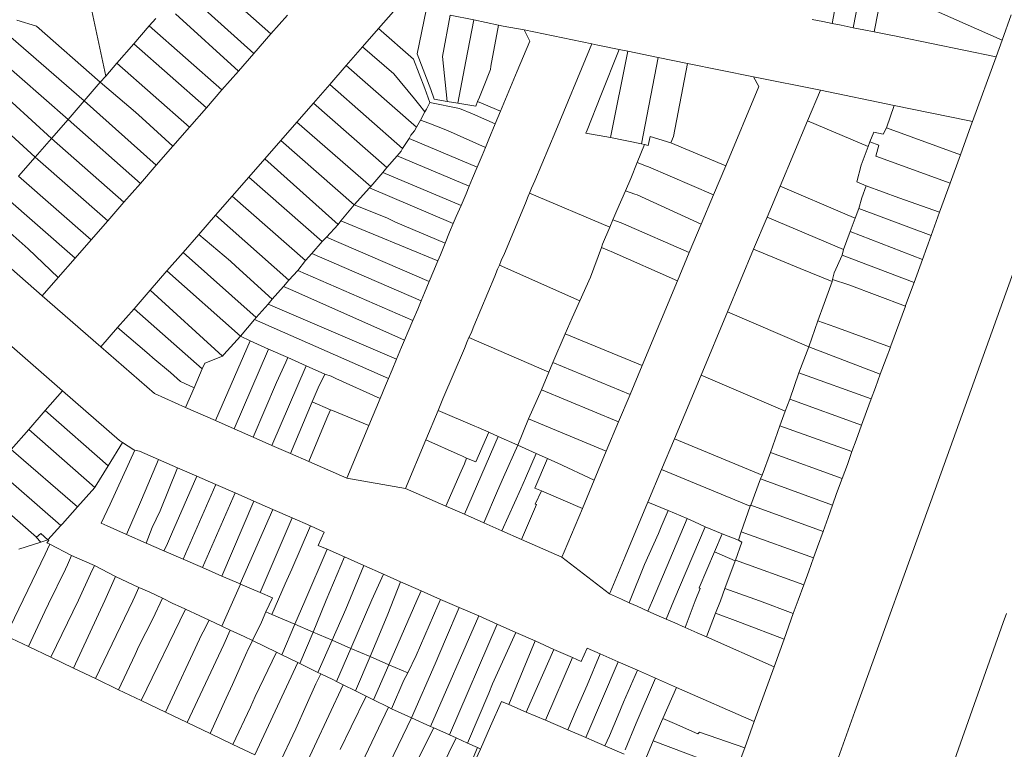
# Model space of a CAD drawing. Header units: metres. Extents: x 135785 to 137489, y 452643 to 455118.
# Tile 27 of 48: x 136467 to 136669, y 453970 to 454119. Entities that reach past the tile are written whole.
import ezdxf

# ---------------------------------------------------------------- set-up
doc = ezdxf.new("R2010")
doc.units = ezdxf.units.M
doc.layers.add('B-RO-KG-GRENS_PERCEEL-G', color=211, linetype='Continuous', lineweight=9)

msp = doc.modelspace()

# ---------------------------------------------------------------- linework, layer by layer
at = {"layer": 'B-RO-KG-GRENS_PERCEEL-G', "flags": 128}
for points in [[(136621.086, 453928.428), (136638.533, 453977.304), (136655.013, 454022.922), (136679.43, 454090.652), (136684.466, 454104.213), (136700.85, 454151.206), (136717.605, 454200), (136736.479, 454255.043)], [(136636.801, 454134.26), (136633.843, 454118.649)], [(136645.549, 454132.689), (136642.508, 454116.886)], [(136503.711, 454129.615), (136518.567, 454116.488)], [(136638.149, 454117.767), (136640.315, 454128.701)], [(136480.923, 454125.137), (136484.614, 454107.825)], [(136500.351, 454125.755), (136515.07, 454112.488)], [(136650.652, 454123.212), (136668.784, 454115.229)], [(136540.676, 454117.568), (136544.769, 454122.253)], [(136550.42, 454121.358), (136548.617, 454112.394), (136551.442, 454105.069)], [(136483.505, 454106.553), (136470.419, 454118.059), (136466.335, 454119.28)], [(136493.575, 454118.113), (136494.936, 454119.676)], [(136498.945, 454120.59), (136511.864, 454108.822)], [(136518.567, 454116.488), (136521.939, 454120.344)], [(136554.791, 454102.629), (136553.772, 454111.843), (136555.354, 454120.346)], [(136555.354, 454120.346), (136560.211, 454119.35)], [(136556.928, 454102.273), (136558.594, 454110.863), (136560.211, 454119.35)], [(136560.211, 454119.35), (136565.331, 454118.3)], [(136629.771, 454119.464), (136631.914, 454119.024)], [(136631.914, 454119.024), (136633.843, 454118.649)], [(136633.843, 454118.649), (136635.714, 454118.286)], [(136668.784, 454115.229), (136670.655, 454120.392)], [(136490.372, 454114.437), (136493.575, 454118.113)], [(136493.575, 454118.113), (136508.501, 454104.976)], [(136537.402, 454113.821), (136540.676, 454117.568)], [(136540.676, 454117.568), (136547.871, 454111.307), (136550.142, 454105.269)], [(136563.759, 454109.875), (136565.331, 454118.3)], [(136570.6, 454117.32), (136566.267, 454118.108), (136565.331, 454118.3)], [(136565.744, 454100.633), (136569.177, 454108.845), (136571.731, 454115.022), (136570.6, 454117.32)], [(136570.6, 454117.32), (136584.492, 454114.42)], [(136635.714, 454118.286), (136638.149, 454117.767)], [(136638.149, 454117.767), (136640.374, 454117.292)], [(136640.374, 454117.292), (136642.508, 454116.886)], [(136642.508, 454116.886), (136644.872, 454116.436)], [(136465.15, 454115.81), (136480.162, 454102.714)], [(136515.07, 454112.488), (136518.567, 454116.488)], [(136644.872, 454116.436), (136647.351, 454115.923)], [(136647.351, 454115.923), (136647.599, 454115.872), (136667.535, 454111.783)], [(136667.535, 454111.783), (136668.784, 454115.229)], [(136486.914, 454110.466), (136490.372, 454114.437)], [(136490.372, 454114.437), (136505.299, 454101.315)], [(136534.044, 454109.977), (136537.402, 454113.821)], [(136537.402, 454113.821), (136543.831, 454108.266), (136548.067, 454103.137)], [(136577.064, 454096.59), (136584.019, 454113.289)], [(136584.019, 454113.289), (136584.492, 454114.42)], [(136584.492, 454114.42), (136585.7, 454114.168)], [(136585.7, 454114.168), (136590.078, 454113.281)], [(136586.343, 454103.835), (136590.078, 454113.281)], [(136591.85, 454112.922), (136588.308, 454095.215)], [(136590.078, 454113.281), (136591.85, 454112.922)], [(136591.85, 454112.922), (136598.128, 454111.651)], [(136476.876, 454098.941), (136461.83, 454112.02)], [(136511.864, 454108.822), (136515.07, 454112.488)], [(136594.703, 454093.941), (136598.128, 454111.651)], [(136598.128, 454111.651), (136604.106, 454110.441)], [(136662.713, 454098.521), (136667.535, 454111.783)], [(136484.614, 454107.825), (136486.914, 454110.466)], [(136486.914, 454110.466), (136501.814, 454097.329)], [(136508.501, 454104.976), (136511.864, 454108.822)], [(136530.625, 454106.065), (136534.044, 454109.977)], [(136548.455, 454097.324), (136534.044, 454109.977)], [(136563.642, 454109.152), (136562.22, 454105.532)], [(136563.642, 454109.152), (136563.759, 454109.875)], [(136601.258, 454095.394), (136604.106, 454110.441)], [(136604.106, 454110.441), (136617.72, 454107.684)], [(136473.478, 454095.041), (136465.386, 454102.392), (136458.409, 454108.114)], [(136480.162, 454102.714), (136483.505, 454106.553)], [(136483.505, 454106.553), (136484.614, 454107.825)], [(136490.734, 454100.411), (136483.505, 454106.553)], [(136611.984, 454089.368), (136618.826, 454105.67), (136617.72, 454107.684)], [(136617.72, 454107.684), (136631.463, 454104.914)], [(136505.299, 454101.315), (136508.501, 454104.976)], [(136527.285, 454102.243), (136530.625, 454106.065)], [(136530.625, 454106.065), (136545.593, 454092.954)], [(136550.142, 454105.269), (136551.224, 454102.413)], [(136554.791, 454102.629), (136552.1, 454103.077), (136551.442, 454105.069)], [(136562.22, 454105.532), (136561.377, 454103.478)], [(136628.827, 454098.656), (136631.463, 454104.914)], [(136631.463, 454104.914), (136646.62, 454101.812)], [(136476.876, 454098.941), (136480.162, 454102.714)], [(136480.162, 454102.714), (136495.011, 454089.54)], [(136548.067, 454103.137), (136548.881, 454102.106)], [(136551.224, 454102.413), (136550.522, 454101.036)], [(136551.224, 454102.413), (136557.273, 454101.141), (136559.971, 454100.051)], [(136556.928, 454102.273), (136554.791, 454102.629)], [(136561.018, 454102.605), (136560.628, 454101.657)], [(136561.377, 454103.478), (136561.018, 454102.605)], [(136561.018, 454102.605), (136565.744, 454100.633)], [(136586.343, 454103.835), (136583.537, 454096.744)], [(136490.734, 454100.411), (136492.128, 454099.194)], [(136501.814, 454097.329), (136505.299, 454101.315)], [(136523.901, 454098.371), (136527.285, 454102.243)], [(136542.385, 454089.067), (136527.285, 454102.243)], [(136548.881, 454102.106), (136550.208, 454100.471)], [(136549.258, 454098.766), (136550.208, 454100.471)], [(136550.208, 454100.471), (136550.522, 454101.036)], [(136560.628, 454101.657), (136556.928, 454102.273)], [(136565.744, 454100.633), (136564.658, 454098.034)], [(136645.008, 454097.204), (136646.62, 454101.812)], [(136646.62, 454101.812), (136661.733, 454098.719)], [(136473.478, 454095.041), (136476.876, 454098.941)], [(136491.727, 454085.778), (136476.876, 454098.941)], [(136498.398, 454093.42), (136492.128, 454099.194)], [(136520.608, 454094.603), (136523.901, 454098.371)], [(136539.05, 454085.156), (136523.901, 454098.371)], [(136548.455, 454097.324), (136549.258, 454098.766)], [(136550.974, 454098.142), (136549.258, 454098.766)], [(136564.658, 454098.034), (136559.971, 454100.051)], [(136623.16, 454085.21), (136628.827, 454098.656)], [(136641.225, 454093.351), (136628.827, 454098.656)], [(136662.713, 454098.521), (136661.733, 454098.719)], [(136662.383, 454097.604), (136662.713, 454098.521)], [(136463.543, 454097.213), (136470.093, 454091.155)], [(136501.814, 454097.329), (136498.398, 454093.42)], [(136548.041, 454096.581), (136547.326, 454095.723)], [(136548.041, 454096.581), (136548.455, 454097.324)], [(136550.974, 454098.142), (136554.809, 454096.617)], [(136554.809, 454096.617), (136562.623, 454093.183)], [(136563.337, 454094.881), (136564.658, 454098.034)], [(136572.774, 454086.323), (136577.064, 454096.59)], [(136588.308, 454095.215), (136583.282, 454096.121), (136583.537, 454096.744)], [(136644.308, 454095.897), (136645.008, 454097.204)], [(136645.008, 454097.204), (136660.227, 454091.677)], [(136662.383, 454097.604), (136660.227, 454091.677)], [(136470.093, 454091.155), (136473.478, 454095.041)], [(136473.478, 454095.041), (136488.348, 454081.909)], [(136517.312, 454090.83), (136520.608, 454094.603)], [(136535.691, 454081.372), (136520.608, 454094.603)], [(136545.593, 454092.954), (136546.93, 454094.976)], [(136546.93, 454094.976), (136547.326, 454095.723)], [(136546.93, 454094.976), (136560.912, 454089.092)], [(136563.337, 454094.881), (136562.623, 454093.183)], [(136588.308, 454095.215), (136594.703, 454093.941)], [(136596.491, 454095.45), (136596.073, 454093.599), (136595.291, 454093.794)], [(136600.727, 454094.099), (136596.491, 454095.45)], [(136601.258, 454095.394), (136600.727, 454094.099)], [(136641.568, 454094.295), (136642.434, 454096.321)], [(136644.308, 454095.897), (136642.434, 454096.321)], [(136495.011, 454089.54), (136498.398, 454093.42)], [(136544.513, 454091.413), (136545.335, 454092.423), (136545.593, 454092.954)], [(136562.623, 454093.183), (136561.922, 454091.516)], [(136593.798, 454090.095), (136595.291, 454093.794)], [(136594.703, 454093.941), (136595.291, 454093.794)], [(136600.727, 454094.099), (136611.984, 454089.368)], [(136639.835, 454089.525), (136641.225, 454093.351)], [(136641.225, 454093.351), (136641.568, 454094.295)], [(136641.568, 454094.295), (136643.482, 454093.631)], [(136658.098, 454085.824), (136642.801, 454091.352), (136643.482, 454093.631)], [(136466.71, 454087.272), (136470.093, 454091.155)], [(136485.021, 454078.098), (136470.093, 454091.155)], [(136514.002, 454087.042), (136517.312, 454090.83)], [(136532.355, 454077.334), (136517.312, 454090.83)], [(136544.513, 454091.413), (136542.385, 454089.067)], [(136544.513, 454091.413), (136559.287, 454085.2)], [(136560.912, 454089.092), (136561.922, 454091.516)], [(136660.227, 454091.677), (136658.098, 454085.824)], [(136491.727, 454085.778), (136495.011, 454089.54)], [(136541.564, 454088.007), (136542.385, 454089.067)], [(136559.982, 454086.861), (136560.912, 454089.092)], [(136592.471, 454086.809), (136593.798, 454090.095)], [(136593.798, 454090.095), (136595.697, 454089.312)], [(136595.697, 454089.312), (136596.097, 454089.155)], [(136596.097, 454089.155), (136609.5, 454083.451)], [(136611.984, 454089.368), (136609.5, 454083.451)], [(136639.835, 454089.525), (136638.946, 454086.124), (136640.844, 454085.301)], [(136466.71, 454087.272), (136481.609, 454074.191)], [(136510.615, 454083.166), (136514.002, 454087.042)], [(136514.002, 454087.042), (136529.1, 454073.829)], [(136539.05, 454085.156), (136541.564, 454088.007)], [(136541.564, 454088.007), (136557.611, 454081.269)], [(136559.982, 454086.861), (136559.287, 454085.2)], [(136572.774, 454086.323), (136572.094, 454084.827)], [(136592.471, 454086.809), (136591.378, 454084.292)], [(136488.348, 454081.909), (136491.727, 454085.778)], [(136535.691, 454081.372), (136538.794, 454084.904)], [(136538.794, 454084.904), (136539.05, 454085.156)], [(136538.794, 454084.904), (136556.028, 454077.563)], [(136559.287, 454085.2), (136558.636, 454083.643)], [(136571.678, 454083.796), (136572.094, 454084.827)], [(136591.378, 454084.292), (136589.603, 454080.207)], [(136593.346, 454083.575), (136591.378, 454084.292)], [(136620.483, 454078.857), (136623.16, 454085.21)], [(136636.959, 454079.329), (136623.16, 454085.21)], [(136640.844, 454085.301), (136639.927, 454082.836)], [(136640.844, 454085.301), (136647.531, 454082.812)], [(136658.098, 454085.824), (136655.928, 454079.857)], [(136478.352, 454070.461), (136463.405, 454083.478)], [(136507.178, 454079.232), (136510.615, 454083.166)], [(136525.664, 454069.97), (136510.615, 454083.166)], [(136557.611, 454081.269), (136558.636, 454083.643)], [(136570.851, 454081.714), (136571.421, 454083.16)], [(136571.421, 454083.16), (136571.678, 454083.796)], [(136571.678, 454083.796), (136588.177, 454076.817)], [(136593.346, 454083.575), (136593.765, 454083.41)], [(136593.765, 454083.41), (136606.976, 454077.436)], [(136609.5, 454083.451), (136606.976, 454077.436)], [(136639.309, 454080.632), (136639.927, 454082.836)], [(136647.531, 454082.812), (136655.928, 454079.857)], [(136485.021, 454078.098), (136488.348, 454081.909)], [(136532.946, 454078.117), (136535.691, 454081.372)], [(136535.691, 454081.372), (136542.357, 454078.695)], [(136556.639, 454079.018), (136557.611, 454081.269)], [(136570.851, 454081.714), (136566.516, 454071.378)], [(136589.603, 454080.207), (136588.8, 454078.298)], [(136638.588, 454078.671), (136639.309, 454080.632)], [(136639.309, 454080.632), (136654.2, 454075.105)], [(136507.178, 454079.232), (136503.752, 454075.31)], [(136507.178, 454079.232), (136522.252, 454065.932)], [(136542.357, 454078.695), (136544.166, 454077.825)], [(136556.639, 454079.018), (136556.028, 454077.563)], [(136588.8, 454078.298), (136588.177, 454076.817)], [(136590.539, 454077.663), (136588.8, 454078.298)], [(136617.719, 454072.251), (136620.483, 454078.857)], [(136636.191, 454072.196), (136620.483, 454078.857)], [(136636.959, 454079.329), (136638.588, 454078.671)], [(136637.568, 454075.895), (136638.588, 454078.671)], [(136655.928, 454079.857), (136654.2, 454075.105)], [(136468.676, 454072.335), (136462.433, 454077.804)], [(136481.609, 454074.191), (136485.021, 454078.098)], [(136529.946, 454074.712), (136532.355, 454077.334)], [(136532.355, 454077.334), (136532.946, 454078.117)], [(136532.946, 454078.117), (136552.834, 454069.861)], [(136554.342, 454073.496), (136544.166, 454077.825)], [(136556.028, 454077.563), (136555.268, 454075.75)], [(136588.177, 454076.817), (136586.694, 454073.293)], [(136590.539, 454077.663), (136590.972, 454077.479)], [(136590.972, 454077.479), (136604.512, 454071.559)], [(136606.976, 454077.436), (136604.512, 454071.559)], [(136471.56, 454062.684), (136456.64, 454075.744)], [(136478.352, 454070.461), (136481.609, 454074.191)], [(136500.495, 454071.58), (136503.752, 454075.31)], [(136510.236, 454069.78), (136503.752, 454075.31)], [(136529.1, 454073.829), (136529.946, 454074.712)], [(136529.946, 454074.712), (136551.074, 454065.641)], [(136554.342, 454073.496), (136555.268, 454075.75)], [(136636.191, 454072.196), (136637.568, 454075.895)], [(136637.568, 454075.895), (136652.397, 454070.148)], [(136654.2, 454075.105), (136652.397, 454070.148)], [(136468.676, 454072.335), (136474.877, 454066.482)], [(136526.946, 454071.357), (136529.1, 454073.829)], [(136553.372, 454071.137), (136554.342, 454073.496)], [(136586.453, 454072.638), (136584.206, 454066.539)], [(136586.694, 454073.293), (136586.453, 454072.638)], [(136588.097, 454071.94), (136586.453, 454072.638)], [(136612.344, 454059.389), (136617.719, 454072.251)], [(136627.303, 454068.301), (136617.719, 454072.251)], [(136635.902, 454071.029), (136636.191, 454072.196)], [(136474.877, 454066.482), (136478.352, 454070.461)], [(136497.192, 454067.797), (136500.495, 454071.58)], [(136500.495, 454071.58), (136515.558, 454058.263)], [(136525.664, 454069.97), (136526.946, 454071.357)], [(136526.946, 454071.357), (136549.441, 454061.677)], [(136553.372, 454071.137), (136552.834, 454069.861)], [(136566.516, 454071.378), (136565.891, 454069.921)], [(136588.097, 454071.94), (136588.47, 454071.789)], [(136588.47, 454071.789), (136602.09, 454065.771)], [(136604.512, 454071.559), (136602.09, 454065.771)], [(136634.243, 454067.443), (136635.902, 454071.029)], [(136635.902, 454071.029), (136650.683, 454065.433)], [(136652.397, 454070.148), (136650.683, 454065.433)], [(136510.236, 454069.78), (136511.378, 454068.761)], [(136518.815, 454062.022), (136511.378, 454068.761)], [(136524.072, 454067.925), (136525.664, 454069.97)], [(136552.834, 454069.861), (136551.996, 454067.873)], [(136564.524, 454066.738), (136565.139, 454068.199)], [(136565.139, 454068.199), (136565.491, 454069.005)], [(136565.491, 454069.005), (136565.891, 454069.921)], [(136565.491, 454069.005), (136582.049, 454061.69)], [(136627.303, 454068.301), (136633.83, 454065.657)], [(136471.56, 454062.684), (136474.877, 454066.482)], [(136493.758, 454063.865), (136497.192, 454067.797)], [(136497.192, 454067.797), (136512.3, 454054.427)], [(136522.252, 454065.932), (136524.072, 454067.925)], [(136524.072, 454067.925), (136547.738, 454057.619)], [(136551.074, 454065.641), (136551.996, 454067.873)], [(136564.524, 454066.738), (136560.272, 454056.496)], [(136584.206, 454066.539), (136582.049, 454061.69)], [(136633.83, 454065.657), (136633.959, 454066.015)], [(136633.959, 454066.015), (136634.243, 454067.443)], [(136633.959, 454066.015), (136637.261, 454064.935)], [(136521.111, 454064.634), (136518.815, 454062.022)], [(136522.252, 454065.932), (136521.111, 454064.634)], [(136546.031, 454053.59), (136523.062, 454063.77), (136521.111, 454064.634)], [(136550.099, 454063.279), (136551.074, 454065.641)], [(136602.09, 454065.771), (136594.817, 454048.387)], [(136632.19, 454061.107), (136633.83, 454065.657)], [(136637.261, 454064.935), (136648.92, 454060.587)], [(136650.683, 454065.433), (136648.956, 454060.685)], [(136471.56, 454062.684), (136483.589, 454052.221)], [(136490.428, 454060.052), (136493.758, 454063.865)], [(136493.758, 454063.865), (136508.582, 454050.316)], [(136518.019, 454061.012), (136518.815, 454062.022)], [(136550.099, 454063.279), (136549.441, 454061.677)], [(136487.027, 454056.158), (136490.428, 454060.052)], [(136490.428, 454060.052), (136504.462, 454047.717)], [(136515.558, 454058.263), (136518.019, 454061.012)], [(136518.019, 454061.012), (136544.369, 454049.657)], [(136547.738, 454057.619), (136548.729, 454059.946)], [(136549.441, 454061.677), (136548.729, 454059.946)], [(136582.049, 454061.69), (136580.471, 454058.144)], [(136630.941, 454057.549), (136632.19, 454061.107)], [(136645.923, 454052.436), (136648.92, 454060.587)], [(136648.92, 454060.587), (136648.956, 454060.685)], [(136515.558, 454058.263), (136515.173, 454057.809)], [(136579.011, 454054.912), (136580.471, 454058.144)], [(136606.925, 454046.423), (136612.344, 454059.389)], [(136629.066, 454052.205), (136612.344, 454059.389)], [(136483.589, 454052.221), (136487.027, 454056.158)], [(136493.508, 454050.615), (136487.027, 454056.158)], [(136515.173, 454057.809), (136512.3, 454054.427)], [(136542.697, 454045.692), (136515.173, 454057.809)], [(136546.776, 454055.361), (136547.738, 454057.619)], [(136559.662, 454055.041), (136560.272, 454056.496)], [(136629.066, 454052.205), (136630.941, 454057.549)], [(136630.941, 454057.549), (136634.408, 454056.329)], [(136634.408, 454056.329), (136645.815, 454052.154)], [(136512.3, 454054.427), (136508.89, 454050.619), (136508.582, 454050.316)], [(136514.275, 454053.42), (136512.3, 454054.427)], [(136546.776, 454055.361), (136546.031, 454053.59)], [(136558.86, 454053.302), (136559.231, 454054.106)], [(136559.231, 454054.106), (136559.662, 454055.041)], [(136559.231, 454054.106), (136575.644, 454047.037)], [(136579.011, 454054.912), (136576.448, 454049.013)], [(136579.011, 454054.912), (136594.817, 454048.387)], [(136475.723, 454043.18), (136463.691, 454053.702)], [(136483.589, 454052.221), (136494.614, 454042.603), (136501.019, 454039.789)], [(136514.275, 454053.42), (136507.196, 454037.071)], [(136518.074, 454051.711), (136514.275, 454053.42)], [(136544.369, 454049.657), (136545.415, 454052.128)], [(136546.031, 454053.59), (136545.415, 454052.128)], [(136558.305, 454051.847), (136553.904, 454041.513)], [(136558.305, 454051.847), (136558.86, 454053.302)], [(136627.04, 454046.86), (136629.066, 454052.205)], [(136629.066, 454052.205), (136643.734, 454046.607)], [(136645.815, 454052.154), (136644.921, 454049.828)], [(136645.923, 454052.436), (136645.815, 454052.154)], [(136494.261, 454049.957), (136493.508, 454050.615)], [(136494.261, 454049.957), (136497.943, 454046.974)], [(136504.462, 454047.717), (136505.012, 454048.847), (136508.582, 454050.316)], [(136518.074, 454051.711), (136511.01, 454035.393)], [(136522.001, 454050.027), (136518.074, 454051.711)], [(136522.001, 454050.027), (136521.596, 454049.061)], [(136525.826, 454048.343), (136522.001, 454050.027)], [(136643.734, 454046.607), (136644.921, 454049.828)], [(136525.826, 454048.343), (136518.773, 454031.977)], [(136519.675, 454044.888), (136521.596, 454049.061)], [(136529.625, 454046.609), (136525.826, 454048.343)], [(136543.443, 454047.469), (136544.369, 454049.657)], [(136576.448, 454049.013), (136575.644, 454047.037)], [(136576.448, 454049.013), (136592.327, 454042.436)], [(136594.817, 454048.387), (136592.327, 454042.436)], [(136502.794, 454043.816), (136500, 454045.095), (136497.943, 454046.974)], [(136502.794, 454043.816), (136504.462, 454047.717)], [(136528.244, 454043.793), (136529.625, 454046.609)], [(136529.625, 454046.609), (136530.909, 454046.168)], [(136531.876, 454045.706), (136530.909, 454046.168)], [(136543.443, 454047.469), (136542.697, 454045.692)], [(136575.644, 454047.037), (136574.165, 454043.365)], [(136606.925, 454046.423), (136601.464, 454033.357)], [(136606.925, 454046.423), (136624.23, 454039.014)], [(136625.141, 454041.463), (136627.04, 454046.86)], [(136627.04, 454046.86), (136641.868, 454041.536)], [(136642.729, 454043.881), (136643.734, 454046.607)], [(136501.019, 454039.789), (136502.794, 454043.816)], [(136519.675, 454044.888), (136514.89, 454033.686)], [(136527.063, 454040.913), (136528.244, 454043.793)], [(136531.876, 454045.706), (136540.989, 454041.612)], [(136540.989, 454041.612), (136542.1, 454044.272)], [(136542.697, 454045.692), (136542.1, 454044.272)], [(136642.729, 454043.881), (136641.868, 454041.536)], [(136472.2, 454039.135), (136475.723, 454043.18)], [(136475.723, 454043.18), (136487.428, 454033.004), (136488.084, 454032.581)], [(136574.165, 454043.365), (136571.5, 454037.44)], [(136574.165, 454043.365), (136589.989, 454036.847)], [(136592.327, 454042.436), (136589.989, 454036.847)], [(136507.196, 454037.071), (136501.019, 454039.789)], [(136527.063, 454040.913), (136522.592, 454030.297)], [(136527.063, 454040.913), (136530.79, 454039.295)], [(136538.684, 454036.09), (136540.989, 454041.612)], [(136552.928, 454039.176), (136553.904, 454041.513)], [(136624.23, 454039.014), (136625.141, 454041.463)], [(136625.141, 454041.463), (136639.892, 454036.116)], [(136641.868, 454041.536), (136640.921, 454038.958)], [(136468.806, 454035.238), (136472.2, 454039.135)], [(136472.2, 454039.135), (136485.132, 454027.783)], [(136530.245, 454038.035), (136530.049, 454037.586)], [(136530.245, 454038.035), (136530.79, 454039.295)], [(136530.79, 454039.295), (136531.214, 454039.111)], [(136531.214, 454039.111), (136538.684, 454036.09)], [(136550.405, 454033.136), (136552.928, 454039.176)], [(136560.465, 454035.931), (136552.928, 454039.176)], [(136623.115, 454036.016), (136624.23, 454039.014)], [(136639.892, 454036.116), (136640.921, 454038.958)], [(136511.01, 454035.393), (136507.196, 454037.071)], [(136526.365, 454028.637), (136530.049, 454037.586)], [(136538.684, 454036.09), (136534.152, 454025.211)], [(136560.465, 454035.931), (136561.135, 454035.641)], [(136571.5, 454037.44), (136569.281, 454031.997)], [(136571.5, 454037.44), (136587.456, 454030.792)], [(136589.989, 454036.847), (136587.456, 454030.792)], [(136621.164, 454030.518), (136623.115, 454036.016)], [(136623.115, 454036.016), (136637.934, 454030.696)], [(136638.774, 454033.026), (136639.892, 454036.116)], [(136465.21, 454031.13), (136468.806, 454035.238)], [(136468.806, 454035.238), (136482.375, 454023.345)], [(136514.89, 454033.686), (136511.01, 454035.393)], [(136518.773, 454031.977), (136514.89, 454033.686)], [(136558.338, 454017.823), (136565.225, 454033.811)], [(136563.291, 454034.676), (136560.621, 454028.589), (136558.746, 454029.367)], [(136561.135, 454035.641), (136563.291, 454034.676)], [(136563.291, 454034.676), (136565.225, 454033.811)], [(136565.225, 454033.811), (136569.281, 454031.997)], [(136488.084, 454032.581), (136485.132, 454027.783)], [(136488.084, 454032.581), (136490.41, 454031.084), (136490.591, 454031.001)], [(136522.592, 454030.297), (136518.773, 454031.977)], [(136546.23, 454023.141), (136550.405, 454033.136)], [(136557.415, 454029.998), (136550.405, 454033.136)], [(136566.343, 454025.452), (136569.281, 454031.997)], [(136569.281, 454031.997), (136573.075, 454030.3)], [(136598.829, 454027.052), (136601.464, 454033.357)], [(136601.464, 454033.357), (136619.5, 454025.831)], [(136638.774, 454033.026), (136637.934, 454030.696)], [(136465.21, 454031.13), (136478.793, 454019.331)], [(136490.591, 454031.001), (136485.498, 454019.879), (136483.678, 454016.009)], [(136495.469, 454029.089), (136491.544, 454030.809), (136490.591, 454031.001)], [(136526.365, 454028.637), (136522.592, 454030.297)], [(136557.415, 454029.998), (136557.794, 454029.855)], [(136558.746, 454029.367), (136557.794, 454029.855)], [(136570.861, 454025.211), (136573.075, 454030.3)], [(136573.075, 454030.3), (136575.387, 454029.265)], [(136587.456, 454030.792), (136584.976, 454024.864)], [(136619.5, 454025.831), (136621.164, 454030.518)], [(136621.164, 454030.518), (136635.928, 454025.199)], [(136637.934, 454030.696), (136636.981, 454028.053)], [(136485.132, 454027.783), (136482.461, 454023.441), (136482.375, 454023.345)], [(136492.747, 454022.575), (136495.469, 454029.089)], [(136495.469, 454029.089), (136499.377, 454027.377)], [(136534.152, 454025.211), (136526.365, 454028.637)], [(136557.66, 454026.681), (136558.305, 454028.165)], [(136558.305, 454028.165), (136558.746, 454029.367)], [(136575.387, 454029.265), (136572.784, 454023.199), (136574.129, 454022.625)], [(136575.387, 454029.265), (136575.64, 454029.152)], [(136575.64, 454029.152), (136577.394, 454028.384)], [(136577.394, 454028.384), (136584.976, 454024.864)], [(136635.928, 454025.199), (136636.981, 454028.053)], [(136461.85, 454027.293), (136475.409, 454015.539)], [(136495.791, 454018.512), (136499.377, 454027.377)], [(136498.152, 454013.757), (136503.313, 454025.652)], [(136499.377, 454027.377), (136503.313, 454025.652)], [(136503.313, 454025.652), (136507.23, 454023.936)], [(136557.66, 454026.681), (136554.461, 454019.526)], [(136596.01, 454020.308), (136598.829, 454027.052)], [(136598.829, 454027.052), (136617.015, 454019.516)], [(136619.163, 454025.097), (136619.5, 454025.831)], [(136507.23, 454023.936), (136500.531, 454008.593)], [(136507.23, 454023.936), (136511.192, 454022.2)], [(136534.152, 454025.211), (136546.23, 454023.141)], [(136565.105, 454022.628), (136566.343, 454025.452)], [(136570.861, 454025.211), (136569.925, 454023.075)], [(136584.976, 454024.864), (136582.537, 454019.034)], [(136617.163, 454019.675), (136619.163, 454025.097)], [(136619.163, 454025.097), (136633.956, 454019.726)], [(136634.775, 454022.071), (136635.928, 454025.199)], [(136458.517, 454023.486), (136470.391, 454013.156)], [(136482.375, 454023.345), (136478.793, 454019.331)], [(136491.744, 454020.285), (136492.747, 454022.575)], [(136504.508, 454006.866), (136511.192, 454022.2)], [(136511.192, 454022.2), (136515.062, 454020.504)], [(136554.461, 454019.526), (136546.23, 454023.141)], [(136565.105, 454022.628), (136562.329, 454016.07)], [(136569.925, 454023.075), (136566.003, 454014.45)], [(136574.129, 454022.625), (136572.872, 454019.892)], [(136574.129, 454022.625), (136582.537, 454019.034)], [(136634.775, 454022.071), (136633.956, 454019.726)], [(136488.855, 454013.707), (136491.744, 454020.285)], [(136515.062, 454020.504), (136508.47, 454005.145)], [(136515.062, 454020.504), (136518.922, 454018.813)], [(136558.338, 454017.823), (136554.461, 454019.526)], [(136570.067, 454012.651), (136573.138, 454019.841), (136572.872, 454019.892)], [(136596.01, 454020.308), (136595.552, 454019.332), (136591.361, 454009.17), (136588.273, 454001.792)], [(136596.01, 454020.308), (136600.151, 454018.577)], [(136615.187, 454014.228), (136617.015, 454019.516)], [(136617.163, 454019.675), (136617.035, 454019.575), (136617.015, 454019.516)], [(136617.163, 454019.675), (136631.996, 454014.308)], [(136633.956, 454019.726), (136633.067, 454017.179)], [(136478.793, 454019.331), (136475.723, 454015.891)], [(136494.161, 454015.132), (136495.791, 454018.512)], [(136512.205, 454003.523), (136518.922, 454018.813)], [(136518.922, 454018.813), (136522.908, 454017.067)], [(136562.329, 454016.07), (136558.338, 454017.823)], [(136582.537, 454019.034), (136578.811, 454010.129), (136578.318, 454008.997)], [(136598.742, 454015.275), (136600.151, 454018.577)], [(136600.151, 454018.577), (136604.054, 454016.945)], [(136472.755, 454012.564), (136475.409, 454015.539)], [(136475.409, 454015.539), (136475.723, 454015.891)], [(136484.928, 454015.427), (136483.678, 454016.009)], [(136484.928, 454015.427), (136488.855, 454013.707)], [(136522.908, 454017.067), (136516.314, 454001.738)], [(136522.908, 454017.067), (136526.665, 454015.421)], [(136562.329, 454016.07), (136566.003, 454014.45)], [(136604.054, 454016.945), (136596.925, 454000.125), (136595.959, 453997.951)], [(136604.054, 454016.945), (136605.585, 454016.305)], [(136605.585, 454016.305), (136607.773, 454015.23)], [(136631.996, 454014.308), (136633.067, 454017.179)], [(136470.391, 454013.156), (136471.261, 454013.897)], [(136471.261, 454013.897), (136472.755, 454012.564)], [(136488.855, 454013.707), (136492.949, 454011.913)], [(136494.161, 454015.132), (136492.949, 454011.913)], [(136498.152, 454013.757), (136497.108, 454011.373)], [(136522.861, 454006.523), (136526.665, 454015.421)], [(136526.665, 454015.421), (136529.506, 454014.176), (136528.281, 454011.449), (136530.107, 454010.641)], [(136570.067, 454012.651), (136566.003, 454014.45)], [(136598.171, 454013.863), (136596.265, 454009.605)], [(136598.742, 454015.275), (136598.171, 454013.863)], [(136607.773, 454015.23), (136601.322, 454000.139), (136599.731, 453996.281)], [(136607.773, 454015.23), (136611.269, 454013.803)], [(136609.695, 454010.093), (136611.269, 454013.803)], [(136611.269, 454013.803), (136614.589, 454012.505)], [(136614.589, 454012.505), (136615.187, 454014.228)], [(136615.187, 454014.228), (136629.995, 454008.85)], [(136630.816, 454011.146), (136631.996, 454014.308)], [(136471.293, 454012.104), (136466.774, 454010.682)], [(136470.391, 454013.156), (136470.334, 454013.107)], [(136470.334, 454013.107), (136471.293, 454012.104)], [(136472.755, 454012.564), (136471.293, 454012.104)], [(136473.129, 454011.667), (136472.155, 454009.628)], [(136473.129, 454011.667), (136472.503, 454011.966), (136472.912, 454012.424), (136472.755, 454012.564)], [(136473.129, 454011.667), (136477.605, 454009.385)], [(136492.949, 454011.913), (136496.568, 454010.328)], [(136578.318, 454008.997), (136570.067, 454012.651)], [(136613.983, 454008.432), (136615.272, 454012.118), (136614.589, 454012.505)], [(136472.155, 454009.628), (136464.113, 453992.874)], [(136477.605, 454009.385), (136476.771, 454007.419)], [(136477.605, 454009.385), (136481.815, 454007.515)], [(136496.568, 454010.328), (136497.108, 454011.373)], [(136496.568, 454010.328), (136500.531, 454008.593)], [(136530.107, 454010.641), (136525.496, 454000.012), (136523.472, 453995.234)], [(136530.107, 454010.641), (136533.677, 454009.062)], [(136596.265, 454009.605), (136595.323, 454007.48)], [(136603.633, 453994.591), (136605.745, 454000.051), (136606.756, 454002.558), (136606.554, 454002.687), (136609.695, 454010.093)], [(136609.695, 454010.093), (136613.916, 454008.254)], [(136630.816, 454011.146), (136629.995, 454008.85)], [(136476.771, 454007.419), (136476.357, 454006.552)], [(136482.313, 454007.277), (136481.815, 454007.515)], [(136500.531, 454008.593), (136504.508, 454006.866)], [(136533.677, 454009.062), (136529.923, 454000.185)], [(136533.677, 454009.062), (136537.649, 454007.305)], [(136588.132, 454001.456), (136578.318, 454008.997)], [(136595.323, 454007.48), (136592.35, 454000.214), (136592.138, 453999.662)], [(136611.801, 454002.606), (136613.916, 454008.254)], [(136613.916, 454008.254), (136613.983, 454008.432)], [(136613.983, 454008.432), (136628.007, 454003.352)], [(136629.995, 454008.85), (136629.039, 454006.174)], [(136476.357, 454006.552), (136472.862, 453999.422)], [(136473.364, 453988.449), (136479.031, 454000.199), (136481.517, 454005.612)], [(136482.313, 454007.277), (136481.517, 454005.612)], [(136482.313, 454007.277), (136486.645, 454005.04)], [(136504.508, 454006.866), (136508.47, 454005.145)], [(136522.861, 454006.523), (136521.492, 454003.532)], [(136537.649, 454007.305), (136534.907, 454000.661)], [(136534.983, 453990.29), (136539.275, 454000.253), (136541.715, 454005.506)], [(136537.649, 454007.305), (136541.715, 454005.506)], [(136541.715, 454005.506), (136545.193, 454003.968)], [(136628.007, 454003.352), (136629.039, 454006.174)], [(136477.97, 453986.246), (136484.419, 454000.103), (136486.645, 454005.04)], [(136486.645, 454005.04), (136491.406, 454002.814)], [(136508.44, 453994.872), (136512.291, 454003.486)], [(136508.47, 454005.145), (136512.205, 454003.523)], [(136512.205, 454003.523), (136512.291, 454003.486)], [(136512.291, 454003.486), (136516.314, 454001.738)], [(136521.492, 454003.532), (136518.717, 453997.276)], [(136545.193, 454003.968), (136542.607, 453997.291)], [(136545.193, 454003.968), (136549.396, 454002.109)], [(136626.861, 454000.22), (136628.007, 454003.352)], [(136491.406, 454002.814), (136490.589, 454000.958)], [(136491.406, 454002.814), (136493.532, 454001.913)], [(136493.532, 454001.913), (136496.282, 454000.598)], [(136517.533, 453997.785), (136518.858, 454000.633), (136516.314, 454001.738)], [(136542.791, 453986.937), (136548.552, 454000.124), (136549.396, 454002.109)], [(136549.396, 454002.109), (136553.412, 454000.332)], [(136588.273, 454001.792), (136588.132, 454001.456)], [(136588.132, 454001.456), (136590.546, 454000.37)], [(136609.926, 453997.517), (136610.905, 454000.058), (136611.801, 454002.606)], [(136611.801, 454002.606), (136618.912, 454000.067), (136625.867, 453997.453)], [(136472.862, 453999.422), (136472.125, 453997.881)], [(136482.492, 453984.083), (136490.163, 454000.068)], [(136490.589, 454000.958), (136490.163, 454000.068)], [(136496.282, 454000.598), (136494.266, 453996.381)], [(136496.282, 454000.598), (136498.397, 453999.521)], [(136498.397, 453999.521), (136500, 453998.821), (136501.038, 453998.336)], [(136529.787, 453999.838), (136527.206, 453993.63)], [(136529.923, 454000.185), (136529.787, 453999.838)], [(136533.977, 453998.341), (136534.907, 454000.661)], [(136553.412, 454000.332), (136552.861, 453999.118), (136548.377, 453988.809), (136546.7, 453985.258)], [(136553.412, 454000.332), (136557.253, 453998.71)], [(136592.138, 453999.662), (136590.546, 454000.37)], [(136593.781, 453998.931), (136592.138, 453999.662)], [(136626.861, 454000.22), (136625.867, 453997.453)], [(136468.728, 453990.666), (136472.125, 453997.881)], [(136491.919, 453979.574), (136501.038, 453998.336)], [(136501.038, 453998.336), (136503.938, 453996.98)], [(136517.533, 453997.785), (136516.639, 453995.679)], [(136518.717, 453997.276), (136517.533, 453997.785)], [(136523.472, 453995.234), (136518.717, 453997.276)], [(136533.977, 453998.341), (136531.138, 453991.941)], [(136541.438, 453994.5), (136542.607, 453997.291)], [(136554.394, 453992.101), (136557.253, 453998.71)], [(136557.253, 453998.71), (136561.24, 453996.94)], [(136593.781, 453998.931), (136595.959, 453997.951)], [(136595.959, 453997.951), (136598.321, 453996.889)], [(136608.052, 453992.659), (136609.926, 453997.517)], [(136609.926, 453997.517), (136615.051, 453995.569)], [(136625.867, 453997.453), (136623.969, 453992.173)], [(136669.668, 453997.472), (136668.979, 453995.617), (136657.821, 453964.026)], [(136494.266, 453996.381), (136491.452, 453990.743)], [(136505.867, 453996.077), (136503.938, 453996.98)], [(136504.641, 453993.718), (136505.867, 453996.077)], [(136508.44, 453994.872), (136505.867, 453996.077)], [(136516.639, 453995.679), (136514.773, 453991.878)], [(136523.472, 453995.234), (136520.809, 453988.947)], [(136527.206, 453993.63), (136523.472, 453995.234)], [(136551.336, 453974.271), (136561.24, 453996.94)], [(136555.234, 453972.514), (136565.056, 453995.246)], [(136561.24, 453996.94), (136565.056, 453995.246)], [(136565.056, 453995.246), (136568.853, 453993.561)], [(136599.731, 453996.281), (136598.321, 453996.889)], [(136601.523, 453995.507), (136599.731, 453996.281)], [(136601.523, 453995.507), (136603.633, 453994.591)], [(136615.051, 453995.569), (136623.969, 453992.173)], [(136496.916, 453977.184), (136504.392, 453993.179)], [(136504.641, 453993.718), (136504.392, 453993.179)], [(136510.203, 453994.047), (136508.44, 453994.872)], [(136510.203, 453994.047), (136508.853, 453991.091)], [(136510.203, 453994.047), (136513.046, 453992.716)], [(136527.206, 453993.63), (136524.511, 453987.149)], [(136531.138, 453991.941), (136527.206, 453993.63)], [(136541.438, 453994.5), (136538.93, 453988.595)], [(136564.109, 453983.011), (136568.853, 453993.561)], [(136568.853, 453993.561), (136572.815, 453991.802)], [(136603.633, 453994.591), (136606.158, 453993.495)], [(136608.052, 453992.659), (136606.158, 453993.495)], [(136468.728, 453990.666), (136464.113, 453992.874)], [(136514.773, 453991.878), (136513.046, 453992.716)], [(136514.773, 453991.878), (136513.693, 453989.679)], [(136519.705, 453989.483), (136514.773, 453991.878)], [(136531.138, 453991.941), (136528.215, 453985.351)], [(136534.983, 453990.29), (136531.138, 453991.941)], [(136552.299, 453987.081), (136554.394, 453992.101)], [(136567.4, 453978.745), (136572.815, 453991.802)], [(136572.815, 453991.802), (136576.673, 453990.089)], [(136621.941, 453986.529), (136608.052, 453992.659)], [(136623.969, 453992.173), (136621.941, 453986.529)], [(136473.364, 453988.449), (136468.728, 453990.666)], [(136491.452, 453990.743), (136490.632, 453989.029)], [(136501.355, 453975.059), (136508.853, 453991.091)], [(136510.683, 453982.836), (136513.589, 453989.479)], [(136513.693, 453989.679), (136513.589, 453989.479)], [(136519.705, 453989.483), (136515.297, 453980.401)], [(136520.809, 453988.947), (136519.705, 453989.483)], [(136534.983, 453990.29), (136532.052, 453983.487)], [(136538.93, 453988.595), (136534.983, 453990.29)], [(136576.673, 453990.089), (136571.028, 453977.211)], [(136576.673, 453990.089), (136580.518, 453988.382)], [(136586.174, 453989.184), (136583.498, 453990.363), (136582.28, 453987.6), (136580.518, 453988.382)], [(136586.174, 453989.184), (136583.511, 453982.701)], [(136589.912, 453987.538), (136586.174, 453989.184)], [(136477.97, 453986.246), (136473.364, 453988.449)], [(136490.632, 453989.029), (136487.261, 453981.802)], [(136515.235, 453968.401), (136524.062, 453987.367)], [(136524.062, 453987.367), (136520.809, 453988.947)], [(136524.511, 453987.149), (136524.062, 453987.367)], [(136528.215, 453985.351), (136524.511, 453987.149)], [(136538.93, 453988.595), (136535.94, 453981.554)], [(136542.791, 453986.937), (136538.93, 453988.595)], [(136574.934, 453975.559), (136580.518, 453988.382)], [(136583.22, 453971.987), (136589.912, 453987.538)], [(136593.848, 453985.804), (136589.912, 453987.538)], [(136482.492, 453984.083), (136477.97, 453986.246)], [(136528.791, 453985.071), (136528.215, 453985.351)], [(136542.791, 453986.937), (136539.636, 453979.716)], [(136546.7, 453985.258), (136542.791, 453986.937)], [(136546.7, 453985.258), (136545.872, 453983.735)], [(136552.299, 453987.081), (136547.435, 453976.029)], [(136591.024, 453979.242), (136593.848, 453985.804)], [(136597.546, 453984.175), (136593.848, 453985.804)], [(136621.941, 453986.529), (136617.863, 453975.241)], [(136487.261, 453981.802), (136482.492, 453984.083)], [(136527.76, 453982.973), (136528.791, 453985.071)], [(136528.791, 453985.071), (136531.261, 453983.881), (136532.052, 453983.487)], [(136532.052, 453983.487), (136533.412, 453982.811)], [(136543.335, 453977.877), (136545.872, 453983.735)], [(136597.546, 453984.175), (136593.568, 453974.907)], [(136601.873, 453982.269), (136597.546, 453984.175)], [(136491.919, 453979.574), (136487.261, 453981.802)], [(136509.331, 453980.031), (136510.683, 453982.836)], [(136524.561, 453963.927), (136533.412, 453982.811)], [(136525.806, 453978.523), (136527.76, 453982.973)], [(136533.412, 453982.811), (136535.94, 453981.554)], [(136535.94, 453981.554), (136538.134, 453980.463)], [(136563.305, 453981.071), (136558.95, 453970.839)], [(136564.109, 453983.011), (136563.305, 453981.071)], [(136583.511, 453982.701), (136581.241, 453977.621)], [(136601.873, 453982.269), (136599.082, 453975.892)], [(136617.863, 453975.241), (136601.873, 453982.269)], [(136496.916, 453977.184), (136491.919, 453979.574)], [(136506.056, 453972.804), (136509.331, 453980.031)], [(136514.326, 453978.238), (136515.297, 453980.401)], [(136538.134, 453980.463), (136535.011, 453974.191)], [(136538.134, 453980.463), (136539.636, 453979.716)], [(136539.636, 453979.716), (136542.726, 453978.18)], [(136563.695, 453974.302), (136565.922, 453979.382), (136567.4, 453978.745)], [(136591.024, 453979.242), (136589.901, 453976.581)], [(136496.916, 453977.184), (136501.355, 453975.059)], [(136514.326, 453978.238), (136510.722, 453970.565)], [(136523.648, 453973.744), (136525.806, 453978.523)], [(136533.809, 453959.491), (136542.726, 453978.18)], [(136542.726, 453978.18), (136543.335, 453977.877)], [(136543.335, 453977.877), (136547.435, 453976.029)], [(136567.4, 453978.745), (136571.028, 453977.211)], [(136571.028, 453977.211), (136574.934, 453975.559)], [(136581.241, 453977.621), (136579.528, 453973.579)], [(136506.056, 453972.804), (136501.355, 453975.059)], [(136538.392, 453957.292), (136547.435, 453976.029)], [(136547.435, 453976.029), (136551.336, 453974.271)], [(136574.934, 453975.559), (136579.528, 453973.579)], [(136588.09, 453972.315), (136589.901, 453976.581)], [(136599.019, 453975.748), (136597.113, 453971.268)], [(136599.082, 453975.892), (136599.019, 453975.748)], [(136601.501, 453974.861), (136599.082, 453975.892)], [(136617.863, 453975.241), (136615.899, 453969.829)], [(136523.648, 453973.744), (136520.052, 453966.09)], [(136532.771, 453969.501), (136535.011, 453974.191)], [(136547.788, 453965.575), (136551.998, 453973.973)], [(136551.336, 453974.271), (136551.998, 453973.973)], [(136551.998, 453973.973), (136555.234, 453972.514)], [(136561.64, 453969.615), (136563.695, 453974.302)], [(136579.528, 453973.579), (136583.22, 453971.987)], [(136593.568, 453974.907), (136591.351, 453969.421)], [(136606.294, 453972.749), (136601.501, 453974.861)], [(136615.899, 453969.829), (136606.606, 453973.072), (136606.294, 453972.749)], [(136510.722, 453970.565), (136506.056, 453972.804)], [(136556.634, 453971.883), (136552.088, 453962.7)], [(136555.234, 453972.514), (136556.634, 453971.883)], [(136556.634, 453971.883), (136558.95, 453970.839)], [(136583.22, 453971.987), (136584.478, 453971.445)], [(136587.162, 453970.288), (136584.478, 453971.445)], [(136588.09, 453972.315), (136587.162, 453970.288)], [(136597.113, 453971.268), (136595.218, 453966.815)], [(136597.113, 453971.268), (136614.109, 453964.873)], [(136515.235, 453968.401), (136510.722, 453970.565)], [(136558.95, 453970.839), (136561.011, 453969.91)], [(136561.011, 453969.91), (136560.097, 453967.799)], [(136560.645, 453967.535), (136561.64, 453969.615)], [(136561.64, 453969.615), (136561.011, 453969.91)], [(136591.116, 453968.583), (136587.162, 453970.288)], [(136615.899, 453969.829), (136615.186, 453967.872)]]:
    msp.add_lwpolyline(points, dxfattribs=at)

doc.saveas('drawing.dxf')
